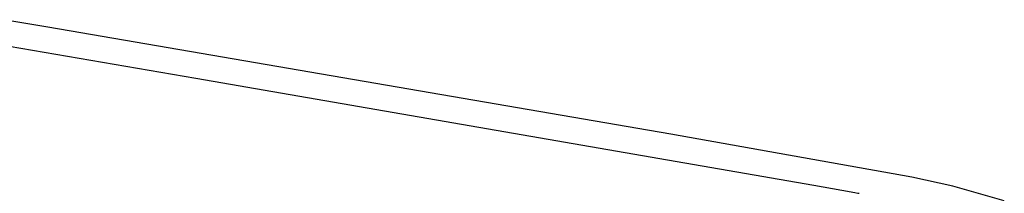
# Model space of a CAD drawing. Extents: x -74.1 to 10.8, y -36.7 to 44.6.
# Tile 27 of 199: x -32.436 to -31.352, y -23.647 to -23.456. Entities that reach past the tile are written whole.
import ezdxf

# ---------------------------------------------------------------- set-up
doc = ezdxf.new("R2010")
doc.units = 0

msp = doc.modelspace()

# ---------------------------------------------------------------- linework, layer by layer
at = {"layer": 'Layer 1', "color": 7, "linetype": 'CONTINUOUS'}
for p, q in [((-32.405083, -23.46444), (-32.453828, -23.456155)), ((-31.719651, -23.582151), (-32.405083, -23.46444)), ((-32.47609, -23.48055), (-32.242268, -23.520377)), ((-32.242268, -23.520377), (-31.561994, -23.638117)), ((-31.454359, -23.629502), (-31.719651, -23.582151)), ((-31.408965, -23.639086), (-31.454359, -23.629502)), ((-31.561994, -23.638117), (-31.531242, -23.643624)), ((-31.531242, -23.643624), (-31.517039, -23.646187)), ((-31.517039, -23.646187), (-31.513616, -23.646806)), ((-31.513616, -23.646806), (-31.512769, -23.64696)), ((-31.352463, -23.655517), (-31.408965, -23.639086)), ((-31.512769, -23.64696), (-31.512347, -23.647036)), ((-31.512347, -23.647036), (-31.512244, -23.647055))]:
    msp.add_line(p, q, dxfattribs=at)

doc.saveas('drawing.dxf')
